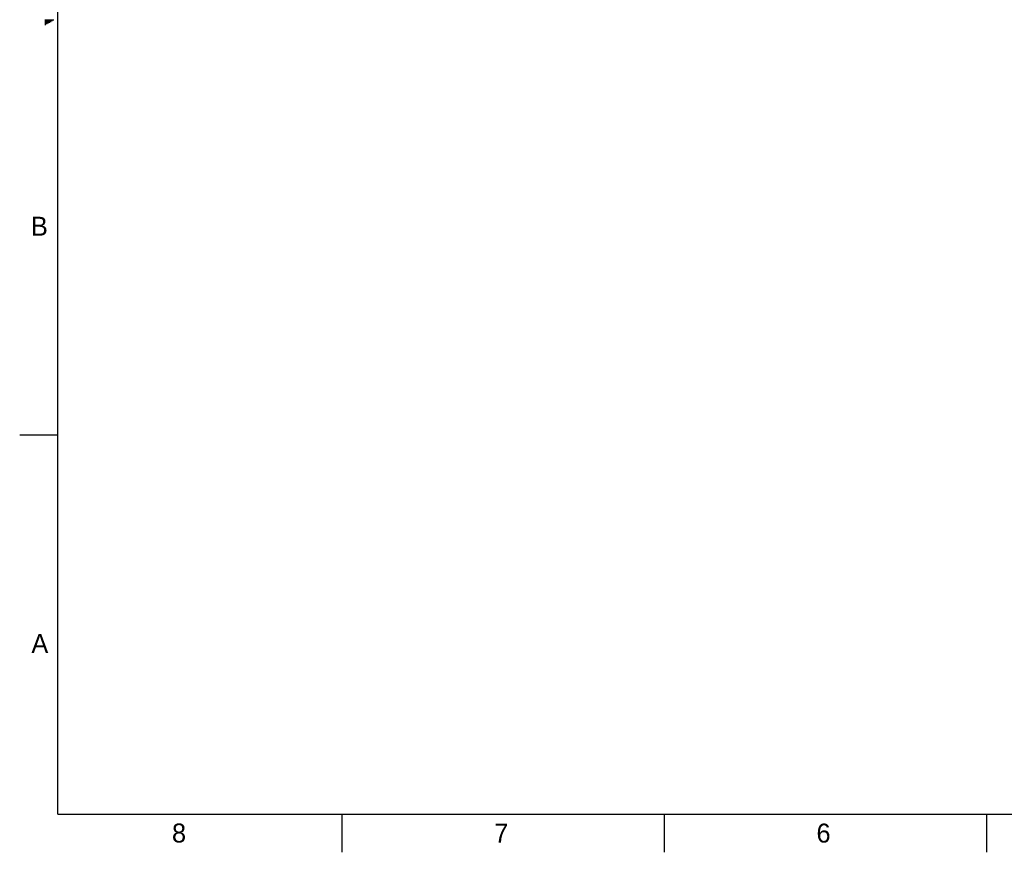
# Model space of a CAD drawing. Header units: inches. Extents: x 0 to 34, y 0 to 22.
# Tile 1 of 15: x 0 to 13, y 0 to 11. Entities that reach past the tile are written whole.
import ezdxf

# ---------------------------------------------------------------- set-up
doc = ezdxf.new("R2010")
doc.units = ezdxf.units.IN
doc.header["$LTSCALE"] = 1.87
doc.header["$MEASUREMENT"] = 0
doc.layers.get('0').update_dxf_attribs({"linetype": 'CONTINUOUS'})
doc.styles.get("Standard").update_dxf_attribs({"font": 'txt', "width": 0.8})

msp = doc.modelspace()

# ---------------------------------------------------------------- linework, layer by layer
at = {"color": 2, "linetype": 'CONTINUOUS'}
for p, q in [((0.3303, 10.97), (0.448, 10.97)), ((0.3303, 10.96), (0.4307, 10.96)), ((0.3303, 10.95), (0.4134, 10.95)), ((0.3303, 10.94), (0.3961, 10.94)), ((0.3303, 10.93), (0.3788, 10.93)), ((0.3303, 10.92), (0.3614, 10.92)), ((0.3303, 10.91), (0.3441, 10.91)), ((0, 5.5), (0.5, 5.5)), ((4.25, 0), (4.25, 0.5)), ((8.5, 0), (8.5, 0.5)), ((12.75, 0), (12.75, 0.5))]:
    msp.add_line(p, q, dxfattribs=at)
at = {"color": 7, "linetype": 'CONTINUOUS', "const_width": 0.02}
for points in [[(0.5, 21.5), (0.5, 0.5)], [(0.5, 0.5), (33.5, 0.5)]]:
    msp.add_lwpolyline(points, dxfattribs=at)

# ---------------------------------------------------------------- texts
at = {"color": 2, "linetype": 'CONTINUOUS'}
for s, p in [('B', (0.1484, 8.1257)), ('A', (0.1541, 2.6261)), ('8', (2.0074, 0.1291)), ('7', (6.2553, 0.1287)), ('6', (10.5033, 0.1284))]:
    msp.add_text(s, height=0.25, dxfattribs=at).set_placement(p)

doc.saveas('drawing.dxf')
